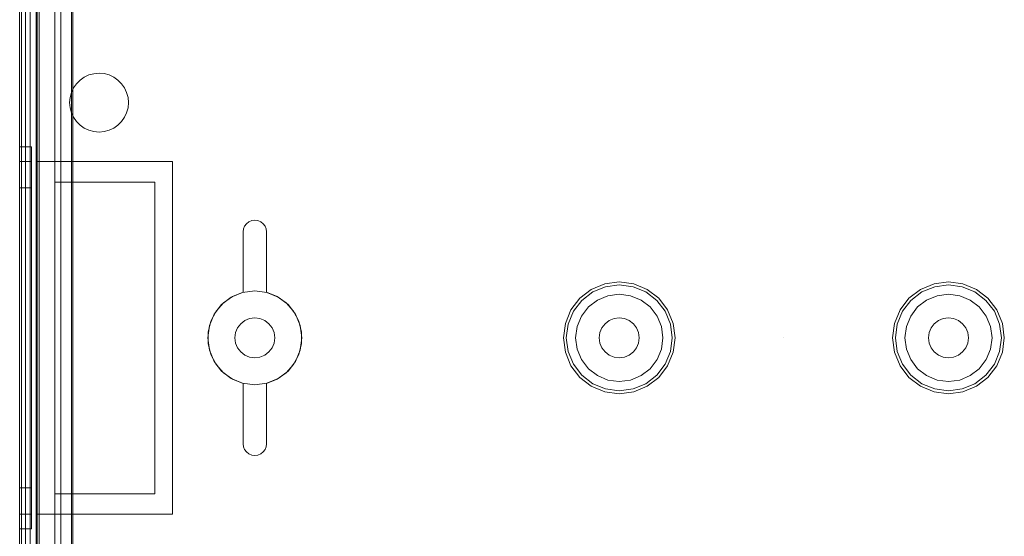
# Model space of a CAD drawing. Extents: x -420 to 300, y 62 to 1112.
# Tile 175 of 227: x -61.341 to -59.666, y 388.048 to 388.926. Entities that reach past the tile are written whole.
import ezdxf

# ---------------------------------------------------------------- set-up
doc = ezdxf.new("R2010")
doc.units = 0
doc.layers.get('0').update_dxf_attribs({"lineweight": 13})
doc.layers.add('ConnectionPoints', color=7, linetype='Continuous', lineweight=50)

# ---------------------------------------------------------------- blocks, each defined once
blk = doc.blocks.new('AutoCAD-Punkt-A06CPV59L0', base_point=(-60.0409, 388.3852))
at = {"color": 0, "lineweight": -2}
blk.add_line((-60.0409, 388.3852), (-60.0409, 388.3852), dxfattribs=at)
blk = doc.blocks.new('Blockreferenz-A06CPV5FL0', base_point=(-61.3409, 386.5852))
at = {"color": 251, "linetype": 'ByBlock', "lineweight": -2, "ltscale": 0.13, "true_color": 0x636363}
for p, q in [((-61.3409, 390.0352), (-61.3409, 386.7352)), ((-61.308, 390.0352), (-61.308, 386.7352)), ((-61.338, 390.0149), (-61.338, 386.7572)), ((-61.3229, 386.9112), (-61.3229, 389.8592)), ((-61.3229, 389.8592), (-61.3229, 386.9112)), ((-61.2709, 386.9112), (-61.2709, 389.8592)), ((-61.2709, 389.8592), (-61.2709, 386.9112)), ((-61.2529, 386.9052), (-61.2529, 389.8652)), ((-61.2503, 386.9077), (-61.2503, 389.8627))]:
    blk.add_line(p, q, dxfattribs=at)
blk = doc.blocks.new('AutoCAD-Punkt-A06CPV5LL0', base_point=(-60.0409, 388.3852))
at = {"color": 0, "lineweight": -2}
blk.add_line((-60.0409, 388.3852), (-60.0409, 388.3852), dxfattribs=at)
blk = doc.blocks.new('Blockreferenz-A06CPV5NL0', base_point=(-61.3409, 386.5852))
at = {"color": 9, "linetype": 'ByBlock', "lineweight": -2, "ltscale": 0.13, "true_color": 0xc1c9c4}
for p, q in [((-61.3409, 390.0352), (-61.3409, 386.7352)), ((-61.3409, 386.7352), (-61.3409, 390.0352)), ((-61.3129, 386.7352), (-61.3129, 390.0352)), ((-61.3109, 388.6852), (-61.3109, 390.0352)), ((-61.3409, 389.9252), (-61.3409, 388.3852)), ((-61.3409, 388.3852), (-61.3409, 389.9252)), ((-61.3309, 388.3852), (-61.3309, 389.9252)), ((-61.3309, 389.9252), (-61.3309, 388.3852)), ((-61.3409, 389.9152), (-61.3409, 388.3852)), ((-61.3409, 386.8552), (-61.3409, 389.9152)), ((-61.3309, 388.3852), (-61.3309, 389.9152)), ((-61.3309, 386.8552), (-61.3309, 389.9152)), ((-61.3129, 389.8592), (-61.3129, 386.9112)), ((-61.2809, 386.9112), (-61.2809, 389.8592)), ((-61.2809, 389.7052), (-61.2809, 388.6502)), ((-61.2529, 389.7052), (-61.2529, 388.8023)), ((-61.2529, 388.8023), (-61.2529, 389.7052)), ((-61.2146, 388.8344), (-61.2059, 388.8352)), ((-61.2059, 388.8352), (-61.2146, 388.8344)), ((-61.2059, 388.8352), (-61.1972, 388.8345)), ((-61.1972, 388.8345), (-61.2059, 388.8352)), ((-61.2442, 388.8173), (-61.238, 388.8235)), ((-61.238, 388.8235), (-61.2442, 388.8173)), ((-61.238, 388.8235), (-61.2309, 388.8285)), ((-61.2309, 388.8285), (-61.238, 388.8235)), ((-61.2309, 388.8285), (-61.223, 388.8322)), ((-61.223, 388.8322), (-61.2309, 388.8285)), ((-61.223, 388.8322), (-61.2146, 388.8344)), ((-61.2146, 388.8344), (-61.223, 388.8322)), ((-61.1972, 388.8345), (-61.1888, 388.8322)), ((-61.1888, 388.8322), (-61.1972, 388.8345)), ((-61.1888, 388.8322), (-61.1809, 388.8285)), ((-61.1809, 388.8285), (-61.1888, 388.8322)), ((-61.1809, 388.8285), (-61.1737, 388.8235)), ((-61.1737, 388.8235), (-61.1809, 388.8285)), ((-61.1737, 388.8235), (-61.1676, 388.8174)), ((-61.1676, 388.8174), (-61.1737, 388.8235)), ((-61.2529, 388.8023), (-61.2551, 388.7939)), ((-61.2551, 388.7939), (-61.2529, 388.8023)), ((-61.2529, 388.8023), (-61.2492, 388.8102)), ((-61.2492, 388.8102), (-61.2529, 388.8023)), ((-61.2529, 388.8023), (-61.2529, 388.8023)), ((-61.2492, 388.8102), (-61.2442, 388.8173)), ((-61.2442, 388.8173), (-61.2492, 388.8102)), ((-61.1676, 388.8174), (-61.1626, 388.8102)), ((-61.1626, 388.8102), (-61.1676, 388.8174)), ((-61.1626, 388.8102), (-61.1589, 388.8023)), ((-61.1589, 388.8023), (-61.1626, 388.8102)), ((-61.1589, 388.8023), (-61.1566, 388.7939)), ((-61.1566, 388.7939), (-61.1589, 388.8023)), ((-61.2551, 388.7939), (-61.2559, 388.7852)), ((-61.2559, 388.7852), (-61.2551, 388.7939)), ((-61.2559, 388.7852), (-61.2551, 388.7765)), ((-61.2551, 388.7765), (-61.2559, 388.7852)), ((-61.1566, 388.7939), (-61.1559, 388.7852)), ((-61.1559, 388.7852), (-61.1566, 388.7939)), ((-61.1559, 388.7852), (-61.1566, 388.7765)), ((-61.1566, 388.7765), (-61.1559, 388.7852)), ((-61.2551, 388.7765), (-61.2529, 388.7681)), ((-61.2529, 388.7681), (-61.2551, 388.7765)), ((-61.2492, 388.7602), (-61.2529, 388.7681)), ((-61.2529, 388.7681), (-61.2529, 388.6502)), ((-61.2529, 388.7681), (-61.2492, 388.7602)), ((-61.2529, 388.6502), (-61.2529, 388.7681)), ((-61.2529, 388.7681), (-61.2529, 388.7681)), ((-61.1589, 388.7681), (-61.1626, 388.7602)), ((-61.1626, 388.7602), (-61.1589, 388.7681)), ((-61.1566, 388.7765), (-61.1589, 388.7681)), ((-61.1589, 388.7681), (-61.1566, 388.7765)), ((-61.2442, 388.7531), (-61.2492, 388.7602)), ((-61.2492, 388.7602), (-61.2442, 388.7531)), ((-61.238, 388.7469), (-61.2442, 388.7531)), ((-61.2442, 388.7531), (-61.238, 388.7469)), ((-61.1676, 388.7531), (-61.1737, 388.7469)), ((-61.1737, 388.7469), (-61.1676, 388.7531)), ((-61.1626, 388.7602), (-61.1676, 388.7531)), ((-61.1676, 388.7531), (-61.1626, 388.7602)), ((-61.2309, 388.7419), (-61.238, 388.7469)), ((-61.238, 388.7469), (-61.2309, 388.7419)), ((-61.223, 388.7382), (-61.2309, 388.7419)), ((-61.2309, 388.7419), (-61.223, 388.7382)), ((-61.2146, 388.736), (-61.223, 388.7382)), ((-61.223, 388.7382), (-61.2146, 388.736)), ((-61.2059, 388.7352), (-61.2146, 388.736)), ((-61.2146, 388.736), (-61.2059, 388.7352)), ((-61.1972, 388.736), (-61.2059, 388.7352)), ((-61.2059, 388.7352), (-61.1972, 388.736)), ((-61.1888, 388.7382), (-61.1972, 388.736)), ((-61.1972, 388.736), (-61.1888, 388.7382)), ((-61.1809, 388.7419), (-61.1888, 388.7382)), ((-61.1888, 388.7382), (-61.1809, 388.7419)), ((-61.1737, 388.7469), (-61.1809, 388.7419)), ((-61.1809, 388.7419), (-61.1737, 388.7469)), ((-61.3409, 388.7102), (-61.3409, 388.6991)), ((-61.3209, 388.7102), (-61.3409, 388.7102)), ((-61.3409, 388.6991), (-61.3409, 388.7102)), ((-61.3209, 388.6991), (-61.3209, 388.7102)), ((-61.3209, 388.6991), (-61.3209, 388.7102)), ((-61.3409, 388.6991), (-61.3409, 388.6667)), ((-61.3409, 388.6667), (-61.3409, 388.6991)), ((-61.3409, 388.6848), (-61.3409, 388.6746)), ((-61.3209, 388.6848), (-61.3409, 388.6848)), ((-61.3409, 388.6746), (-61.3409, 388.6848)), ((-61.3209, 388.6667), (-61.3209, 388.6991)), ((-61.3209, 388.6667), (-61.3209, 388.6991)), ((-61.3209, 388.6746), (-61.3209, 388.6848)), ((-61.3209, 388.6746), (-61.3209, 388.6848)), ((-61.3109, 388.6852), (-61.1959, 388.6852)), ((-61.3109, 388.3852), (-61.3109, 388.6852)), ((-61.3109, 388.6852), (-61.3109, 388.6852)), ((-61.3109, 388.6852), (-61.1959, 388.6852)), ((-61.3109, 388.3852), (-61.3109, 388.6852)), ((-61.1959, 388.6852), (-61.0809, 388.6852)), ((-61.1959, 388.6852), (-61.0809, 388.6852)), ((-61.0809, 388.6852), (-61.0809, 388.3852)), ((-61.0809, 388.6852), (-61.0809, 388.6852)), ((-61.0809, 388.6852), (-61.0809, 388.3852)), ((-61.3409, 388.6746), (-61.3409, 388.6447)), ((-61.3409, 388.6447), (-61.3409, 388.6746)), ((-61.3209, 388.6447), (-61.3209, 388.6746)), ((-61.3209, 388.6447), (-61.3209, 388.6746)), ((-61.3409, 388.6667), (-61.3409, 388.615)), ((-61.3409, 388.615), (-61.3409, 388.6667)), ((-61.3209, 388.615), (-61.3209, 388.6667)), ((-61.3209, 388.615), (-61.3209, 388.6667)), ((-61.3409, 388.6447), (-61.3409, 388.5971)), ((-61.3409, 388.5971), (-61.3409, 388.6447)), ((-61.3409, 388.6402), (-61.3409, 388.6315)), ((-61.3209, 388.6402), (-61.3409, 388.6402)), ((-61.3409, 388.6315), (-61.3409, 388.6402)), ((-61.3209, 388.5971), (-61.3209, 388.6447)), ((-61.3209, 388.5971), (-61.3209, 388.6447)), ((-61.3209, 388.6315), (-61.3209, 388.6402)), ((-61.3209, 388.6315), (-61.3209, 388.6402)), ((-61.2809, 388.6502), (-61.2809, 388.1202)), ((-61.2529, 388.6502), (-61.2809, 388.6502)), ((-61.2809, 388.6502), (-61.2529, 388.6502)), ((-61.2809, 388.6502), (-61.2809, 388.6502)), ((-61.2529, 388.6502), (-61.1109, 388.6502)), ((-61.1959, 388.6502), (-61.2529, 388.6502)), ((-61.2529, 388.6502), (-61.2529, 388.6502)), ((-61.1109, 388.6502), (-61.1959, 388.6502)), ((-61.1109, 388.6502), (-61.1109, 388.1202)), ((-61.1109, 388.1202), (-61.1109, 388.6502)), ((-61.1109, 388.6502), (-61.1109, 388.6502)), ((-61.3409, 388.6315), (-61.3409, 388.606)), ((-61.3409, 388.606), (-61.3409, 388.6315)), ((-61.3209, 388.606), (-61.3209, 388.6315)), ((-61.3209, 388.606), (-61.3209, 388.6315)), ((-61.3409, 388.615), (-61.3409, 388.5477)), ((-61.3409, 388.5477), (-61.3409, 388.615)), ((-61.3409, 388.606), (-61.3409, 388.5655)), ((-61.3409, 388.5655), (-61.3409, 388.606)), ((-61.3209, 388.5477), (-61.3209, 388.615)), ((-61.3209, 388.5477), (-61.3209, 388.615)), ((-61.3209, 388.5655), (-61.3209, 388.606)), ((-61.3209, 388.5655), (-61.3209, 388.606)), ((-61.3409, 388.5971), (-61.3409, 388.535)), ((-61.3409, 388.535), (-61.3409, 388.5971)), ((-61.3209, 388.535), (-61.3209, 388.5971)), ((-61.3209, 388.535), (-61.3209, 388.5971)), ((-60.9509, 388.5825), (-60.946, 388.5845)), ((-60.946, 388.5845), (-60.9509, 388.5825)), ((-60.946, 388.5845), (-60.9409, 388.5852)), ((-60.9409, 388.5852), (-60.946, 388.5845)), ((-60.9409, 388.5852), (-60.9357, 388.5845)), ((-60.9357, 388.5845), (-60.9409, 388.5852)), ((-60.9357, 388.5845), (-60.9309, 388.5825)), ((-60.9309, 388.5825), (-60.9357, 388.5845)), ((-60.9609, 388.5652), (-60.9602, 388.5704)), ((-60.9602, 388.5704), (-60.9609, 388.5652)), ((-60.9602, 388.5704), (-60.9582, 388.5752)), ((-60.9582, 388.5752), (-60.9602, 388.5704)), ((-60.9582, 388.5752), (-60.955, 388.5793)), ((-60.955, 388.5793), (-60.9582, 388.5752)), ((-60.955, 388.5793), (-60.9509, 388.5825)), ((-60.9509, 388.5825), (-60.955, 388.5793)), ((-60.9309, 388.5825), (-60.9267, 388.5793)), ((-60.9267, 388.5793), (-60.9309, 388.5825)), ((-60.9267, 388.5793), (-60.9235, 388.5752)), ((-60.9235, 388.5752), (-60.9267, 388.5793)), ((-60.9235, 388.5752), (-60.9215, 388.5704)), ((-60.9215, 388.5704), (-60.9235, 388.5752)), ((-60.9215, 388.5704), (-60.9209, 388.5652)), ((-60.9209, 388.5652), (-60.9215, 388.5704)), ((-61.3409, 388.5655), (-61.3409, 388.5127)), ((-61.3409, 388.5127), (-61.3409, 388.5655)), ((-61.3209, 388.5127), (-61.3209, 388.5655)), ((-61.3209, 388.5127), (-61.3209, 388.5655)), ((-60.9609, 388.4627), (-60.9609, 388.5652)), ((-60.9609, 388.5652), (-60.9609, 388.4627)), ((-60.9609, 388.5652), (-60.9609, 388.5652)), ((-60.9209, 388.5652), (-60.9209, 388.4627)), ((-60.9209, 388.4627), (-60.9209, 388.5652)), ((-60.9209, 388.5652), (-60.9209, 388.5652)), ((-61.3409, 388.5477), (-61.3409, 388.4693)), ((-61.3409, 388.4693), (-61.3409, 388.5477)), ((-61.3409, 388.535), (-61.3409, 388.4627)), ((-61.3409, 388.4627), (-61.3409, 388.535)), ((-61.3209, 388.4693), (-61.3209, 388.5477)), ((-61.3209, 388.4693), (-61.3209, 388.5477)), ((-61.3209, 388.4627), (-61.3209, 388.535)), ((-61.3209, 388.4627), (-61.3209, 388.535)), ((-61.3409, 388.5127), (-61.3409, 388.4512)), ((-61.3409, 388.4512), (-61.3409, 388.5127)), ((-61.3209, 388.4512), (-61.3209, 388.5127)), ((-61.3209, 388.4512), (-61.3209, 388.5127)), ((-61.3409, 388.4693), (-61.3409, 388.3852)), ((-61.3409, 388.3852), (-61.3409, 388.4693)), ((-61.3209, 388.3852), (-61.3209, 388.4693)), ((-61.3209, 388.3852), (-61.3209, 388.4693)), ((-60.3684, 388.4675), (-60.388, 388.4524)), ((-60.3454, 388.477), (-60.3684, 388.4675)), ((-60.3659, 388.4632), (-60.3442, 388.4722)), ((-60.3209, 388.4802), (-60.3454, 388.477)), ((-60.3442, 388.4722), (-60.3209, 388.4753)), ((-60.2963, 388.477), (-60.3209, 388.4802)), ((-60.3209, 388.4753), (-60.2975, 388.4722)), ((-60.2975, 388.4722), (-60.2758, 388.4632)), ((-60.2734, 388.4675), (-60.2963, 388.477)), ((-60.2537, 388.4524), (-60.2734, 388.4675)), ((-59.8084, 388.4675), (-59.828, 388.4524)), ((-59.7854, 388.477), (-59.8084, 388.4675)), ((-59.8059, 388.4632), (-59.7842, 388.4722)), ((-59.7609, 388.4802), (-59.7854, 388.477)), ((-59.7842, 388.4722), (-59.7609, 388.4753)), ((-59.7363, 388.477), (-59.7609, 388.4802)), ((-59.7609, 388.4753), (-59.7375, 388.4722)), ((-59.7375, 388.4722), (-59.7158, 388.4632)), ((-59.7134, 388.4675), (-59.7363, 388.477)), ((-59.6937, 388.4524), (-59.7134, 388.4675)), ((-61.3409, 388.4627), (-61.3409, 388.3852)), ((-61.3409, 388.3852), (-61.3409, 388.4627)), ((-61.3409, 388.4512), (-61.3409, 388.3852)), ((-61.3409, 388.3852), (-61.3409, 388.4512)), ((-61.3209, 388.3852), (-61.3209, 388.4627)), ((-61.3209, 388.3852), (-61.3209, 388.4627)), ((-61.3209, 388.3852), (-61.3209, 388.4512)), ((-61.3209, 388.3852), (-61.3209, 388.4512)), ((-60.9809, 388.4545), (-60.9974, 388.4418)), ((-60.9809, 388.4545), (-60.9974, 388.4418)), ((-60.9943, 388.4447), (-60.9787, 388.4557)), ((-60.9787, 388.4557), (-60.9943, 388.4447)), ((-60.9616, 388.4625), (-60.9809, 388.4545)), ((-60.9616, 388.4625), (-60.9809, 388.4545)), ((-60.9787, 388.4557), (-60.9609, 388.4627)), ((-60.9609, 388.4627), (-60.9787, 388.4557)), ((-60.9409, 388.4652), (-60.9616, 388.4625)), ((-60.9409, 388.4652), (-60.9616, 388.4625)), ((-60.9609, 388.4627), (-60.9609, 388.4627)), ((-60.9202, 388.4625), (-60.9409, 388.4652)), ((-60.9202, 388.4625), (-60.9409, 388.4652)), ((-60.9209, 388.4627), (-60.903, 388.4557)), ((-60.903, 388.4557), (-60.9209, 388.4627)), ((-60.9209, 388.4627), (-60.9209, 388.4627)), ((-60.9009, 388.4545), (-60.9202, 388.4625)), ((-60.9009, 388.4545), (-60.9202, 388.4625)), ((-60.903, 388.4557), (-60.8874, 388.4447)), ((-60.8874, 388.4447), (-60.903, 388.4557)), ((-60.8843, 388.4418), (-60.9009, 388.4545)), ((-60.8843, 388.4418), (-60.9009, 388.4545)), ((-60.388, 388.4524), (-60.4031, 388.4327)), ((-60.3846, 388.4489), (-60.3659, 388.4632)), ((-60.358, 388.4495), (-60.3733, 388.4377)), ((-60.358, 388.4495), (-60.3733, 388.4377)), ((-60.3401, 388.4569), (-60.358, 388.4495)), ((-60.3401, 388.4569), (-60.358, 388.4495)), ((-60.3209, 388.4594), (-60.3401, 388.4569)), ((-60.3209, 388.4594), (-60.3401, 388.4569)), ((-60.3017, 388.4569), (-60.3209, 388.4594)), ((-60.3017, 388.4569), (-60.3209, 388.4594)), ((-60.2838, 388.4495), (-60.3017, 388.4569)), ((-60.2838, 388.4495), (-60.3017, 388.4569)), ((-60.2684, 388.4377), (-60.2838, 388.4495)), ((-60.2684, 388.4377), (-60.2838, 388.4495)), ((-60.2758, 388.4632), (-60.2571, 388.4489)), ((-60.2386, 388.4327), (-60.2537, 388.4524)), ((-59.828, 388.4524), (-59.8431, 388.4327)), ((-59.8246, 388.4489), (-59.8059, 388.4632)), ((-59.798, 388.4495), (-59.8133, 388.4377)), ((-59.798, 388.4495), (-59.8133, 388.4377)), ((-59.7801, 388.4569), (-59.798, 388.4495)), ((-59.7801, 388.4569), (-59.798, 388.4495)), ((-59.7609, 388.4594), (-59.7801, 388.4569)), ((-59.7609, 388.4594), (-59.7801, 388.4569)), ((-59.7417, 388.4569), (-59.7609, 388.4594)), ((-59.7417, 388.4569), (-59.7609, 388.4594)), ((-59.7238, 388.4495), (-59.7417, 388.4569)), ((-59.7238, 388.4495), (-59.7417, 388.4569)), ((-59.7084, 388.4377), (-59.7238, 388.4495)), ((-59.7084, 388.4377), (-59.7238, 388.4495)), ((-59.7158, 388.4632), (-59.6971, 388.4489)), ((-59.6786, 388.4327), (-59.6937, 388.4524)), ((-60.9974, 388.4418), (-61.0101, 388.4252)), ((-60.9974, 388.4418), (-61.0101, 388.4252)), ((-61.0069, 388.4303), (-60.9943, 388.4447)), ((-60.9943, 388.4447), (-61.0069, 388.4303)), ((-60.8874, 388.4447), (-60.8748, 388.4303)), ((-60.8748, 388.4303), (-60.8874, 388.4447)), ((-60.8716, 388.4252), (-60.8843, 388.4418)), ((-60.8716, 388.4252), (-60.8843, 388.4418)), ((-60.4031, 388.4327), (-60.4126, 388.4098)), ((-60.3989, 388.4303), (-60.3846, 388.4489)), ((-60.3733, 388.4377), (-60.3851, 388.4223)), ((-60.3733, 388.4377), (-60.3851, 388.4223)), ((-60.2566, 388.4223), (-60.2684, 388.4377)), ((-60.2566, 388.4223), (-60.2684, 388.4377)), ((-60.2571, 388.4489), (-60.2428, 388.4303)), ((-60.2291, 388.4098), (-60.2386, 388.4327)), ((-59.8431, 388.4327), (-59.8526, 388.4098)), ((-59.8389, 388.4303), (-59.8246, 388.4489)), ((-59.8133, 388.4377), (-59.8251, 388.4223)), ((-59.8133, 388.4377), (-59.8251, 388.4223)), ((-59.6966, 388.4223), (-59.7084, 388.4377)), ((-59.6966, 388.4223), (-59.7084, 388.4377)), ((-59.6971, 388.4489), (-59.6828, 388.4303)), ((-59.6691, 388.4098), (-59.6786, 388.4327)), ((-61.0101, 388.4252), (-61.0181, 388.4059)), ((-61.0101, 388.4252), (-61.0181, 388.4059)), ((-61.0157, 388.4134), (-61.0069, 388.4303)), ((-61.0069, 388.4303), (-61.0157, 388.4134)), ((-60.9497, 388.418), (-60.9579, 388.4147)), ((-60.9579, 388.4147), (-60.9497, 388.418)), ((-60.9409, 388.4192), (-60.9497, 388.418)), ((-60.9497, 388.418), (-60.9409, 388.4192)), ((-60.9321, 388.418), (-60.9409, 388.4192)), ((-60.9409, 388.4192), (-60.9321, 388.418)), ((-60.9239, 388.4147), (-60.9321, 388.418)), ((-60.9321, 388.418), (-60.9239, 388.4147)), ((-60.8748, 388.4303), (-60.866, 388.4134)), ((-60.866, 388.4134), (-60.8748, 388.4303)), ((-60.8636, 388.4059), (-60.8716, 388.4252)), ((-60.8636, 388.4059), (-60.8716, 388.4252)), ((-60.4079, 388.4085), (-60.3989, 388.4303)), ((-60.3851, 388.4223), (-60.3925, 388.4044)), ((-60.3851, 388.4223), (-60.3925, 388.4044)), ((-60.3297, 388.418), (-60.3379, 388.4147)), ((-60.3379, 388.4147), (-60.3297, 388.418)), ((-60.3209, 388.4192), (-60.3297, 388.418)), ((-60.3297, 388.418), (-60.3209, 388.4192)), ((-60.3121, 388.418), (-60.3209, 388.4192)), ((-60.3209, 388.4192), (-60.3121, 388.418)), ((-60.3039, 388.4147), (-60.3121, 388.418)), ((-60.3121, 388.418), (-60.3039, 388.4147)), ((-60.2492, 388.4044), (-60.2566, 388.4223)), ((-60.2492, 388.4044), (-60.2566, 388.4223)), ((-60.2428, 388.4303), (-60.2338, 388.4085)), ((-59.8479, 388.4085), (-59.8389, 388.4303)), ((-59.8251, 388.4223), (-59.8325, 388.4044)), ((-59.8251, 388.4223), (-59.8325, 388.4044)), ((-59.7697, 388.418), (-59.7779, 388.4147)), ((-59.7779, 388.4147), (-59.7697, 388.418)), ((-59.7609, 388.4192), (-59.7697, 388.418)), ((-59.7697, 388.418), (-59.7609, 388.4192)), ((-59.7521, 388.418), (-59.7609, 388.4192)), ((-59.7609, 388.4192), (-59.7521, 388.418)), ((-59.7439, 388.4147), (-59.7521, 388.418)), ((-59.7521, 388.418), (-59.7439, 388.4147)), ((-59.6892, 388.4044), (-59.6966, 388.4223)), ((-59.6892, 388.4044), (-59.6966, 388.4223)), ((-59.6828, 388.4303), (-59.6738, 388.4085)), ((-61.0181, 388.4059), (-61.0209, 388.3852)), ((-61.0181, 388.4059), (-61.0209, 388.3852)), ((-61.0203, 388.3948), (-61.0157, 388.4134)), ((-61.0157, 388.4134), (-61.0203, 388.3948)), ((-60.9703, 388.4022), (-60.9737, 388.394)), ((-60.9737, 388.394), (-60.9703, 388.4022)), ((-60.9649, 388.4092), (-60.9703, 388.4022)), ((-60.9703, 388.4022), (-60.9649, 388.4092)), ((-60.9579, 388.4147), (-60.9649, 388.4092)), ((-60.9649, 388.4092), (-60.9579, 388.4147)), ((-60.9168, 388.4092), (-60.9239, 388.4147)), ((-60.9239, 388.4147), (-60.9168, 388.4092)), ((-60.9114, 388.4022), (-60.9168, 388.4092)), ((-60.9168, 388.4092), (-60.9114, 388.4022)), ((-60.908, 388.394), (-60.9114, 388.4022)), ((-60.9114, 388.4022), (-60.908, 388.394)), ((-60.866, 388.4134), (-60.8614, 388.3948)), ((-60.8614, 388.3948), (-60.866, 388.4134)), ((-60.8609, 388.3852), (-60.8636, 388.4059)), ((-60.8609, 388.3852), (-60.8636, 388.4059)), ((-60.4126, 388.4098), (-60.4159, 388.3852)), ((-60.411, 388.3852), (-60.4079, 388.4085)), ((-60.3925, 388.4044), (-60.3951, 388.3852)), ((-60.3925, 388.4044), (-60.3951, 388.3852)), ((-60.3503, 388.4022), (-60.3537, 388.394)), ((-60.3537, 388.394), (-60.3503, 388.4022)), ((-60.3449, 388.4092), (-60.3503, 388.4022)), ((-60.3503, 388.4022), (-60.3449, 388.4092)), ((-60.3379, 388.4147), (-60.3449, 388.4092)), ((-60.3449, 388.4092), (-60.3379, 388.4147)), ((-60.2968, 388.4092), (-60.3039, 388.4147)), ((-60.3039, 388.4147), (-60.2968, 388.4092)), ((-60.2914, 388.4022), (-60.2968, 388.4092)), ((-60.2968, 388.4092), (-60.2914, 388.4022)), ((-60.288, 388.394), (-60.2914, 388.4022)), ((-60.2914, 388.4022), (-60.288, 388.394)), ((-60.2467, 388.3852), (-60.2492, 388.4044)), ((-60.2467, 388.3852), (-60.2492, 388.4044)), ((-60.2338, 388.4085), (-60.2307, 388.3852)), ((-60.2259, 388.3852), (-60.2291, 388.4098)), ((-59.8526, 388.4098), (-59.8559, 388.3852)), ((-59.851, 388.3852), (-59.8479, 388.4085)), ((-59.8325, 388.4044), (-59.8351, 388.3852)), ((-59.8325, 388.4044), (-59.8351, 388.3852)), ((-59.7903, 388.4022), (-59.7937, 388.394)), ((-59.7937, 388.394), (-59.7903, 388.4022)), ((-59.7849, 388.4092), (-59.7903, 388.4022)), ((-59.7903, 388.4022), (-59.7849, 388.4092)), ((-59.7779, 388.4147), (-59.7849, 388.4092)), ((-59.7849, 388.4092), (-59.7779, 388.4147)), ((-59.7368, 388.4092), (-59.7439, 388.4147)), ((-59.7439, 388.4147), (-59.7368, 388.4092)), ((-59.7314, 388.4022), (-59.7368, 388.4092)), ((-59.7368, 388.4092), (-59.7314, 388.4022)), ((-59.728, 388.394), (-59.7314, 388.4022)), ((-59.7314, 388.4022), (-59.728, 388.394)), ((-59.6867, 388.3852), (-59.6892, 388.4044)), ((-59.6867, 388.3852), (-59.6892, 388.4044)), ((-59.6738, 388.4085), (-59.6707, 388.3852)), ((-59.6659, 388.3852), (-59.6691, 388.4098)), ((-61.3409, 388.3852), (-61.3409, 386.8552)), ((-61.3409, 388.3852), (-61.3409, 386.8452)), ((-61.3409, 388.3852), (-61.3409, 388.3192)), ((-61.3409, 388.3852), (-61.3409, 388.3077)), ((-61.3409, 388.3852), (-61.3409, 388.3011)), ((-61.3409, 386.8452), (-61.3409, 388.3852)), ((-61.3409, 388.3192), (-61.3409, 388.3852)), ((-61.3409, 388.3077), (-61.3409, 388.3852)), ((-61.3409, 388.3011), (-61.3409, 388.3852)), ((-61.3309, 386.8552), (-61.3309, 388.3852)), ((-61.3309, 386.8452), (-61.3309, 388.3852)), ((-61.3309, 388.3852), (-61.3309, 386.8452)), ((-61.3209, 388.3192), (-61.3209, 388.3852)), ((-61.3209, 388.3077), (-61.3209, 388.3852)), ((-61.3209, 388.3011), (-61.3209, 388.3852)), ((-61.3209, 388.3192), (-61.3209, 388.3852)), ((-61.3209, 388.3077), (-61.3209, 388.3852)), ((-61.3209, 388.3011), (-61.3209, 388.3852)), ((-61.3109, 388.0852), (-61.3109, 388.3852)), ((-61.3109, 388.0852), (-61.3109, 388.3852)), ((-61.0809, 388.3852), (-61.0809, 388.0852)), ((-61.0809, 388.3852), (-61.0809, 388.0852)), ((-61.0209, 388.3852), (-61.0181, 388.3645)), ((-61.0209, 388.3852), (-61.0181, 388.3645)), ((-61.0203, 388.3756), (-61.0203, 388.3948)), ((-61.0203, 388.3948), (-61.0203, 388.3756)), ((-60.9737, 388.394), (-60.9749, 388.3852)), ((-60.9749, 388.3852), (-60.9737, 388.394)), ((-60.9749, 388.3852), (-60.9737, 388.3764)), ((-60.9737, 388.3764), (-60.9749, 388.3852)), ((-60.9069, 388.3852), (-60.908, 388.394)), ((-60.908, 388.394), (-60.9069, 388.3852)), ((-60.908, 388.3764), (-60.9069, 388.3852)), ((-60.9069, 388.3852), (-60.908, 388.3764)), ((-60.8636, 388.3645), (-60.8609, 388.3852)), ((-60.8636, 388.3645), (-60.8609, 388.3852)), ((-60.8614, 388.3948), (-60.8614, 388.3756)), ((-60.8614, 388.3756), (-60.8614, 388.3948)), ((-60.4159, 388.3852), (-60.4126, 388.3606)), ((-60.4079, 388.3619), (-60.411, 388.3852)), ((-60.3951, 388.3852), (-60.3925, 388.366)), ((-60.3951, 388.3852), (-60.3925, 388.366)), ((-60.3537, 388.394), (-60.3549, 388.3852)), ((-60.3549, 388.3852), (-60.3537, 388.394)), ((-60.3549, 388.3852), (-60.3537, 388.3764)), ((-60.3537, 388.3764), (-60.3549, 388.3852)), ((-60.2869, 388.3852), (-60.288, 388.394)), ((-60.288, 388.394), (-60.2869, 388.3852)), ((-60.288, 388.3764), (-60.2869, 388.3852)), ((-60.2869, 388.3852), (-60.288, 388.3764)), ((-60.2492, 388.366), (-60.2467, 388.3852)), ((-60.2492, 388.366), (-60.2467, 388.3852)), ((-60.2307, 388.3852), (-60.2338, 388.3619)), ((-60.2291, 388.3606), (-60.2259, 388.3852)), ((-59.8559, 388.3852), (-59.8526, 388.3606)), ((-59.8479, 388.3619), (-59.851, 388.3852)), ((-59.8351, 388.3852), (-59.8325, 388.366)), ((-59.8351, 388.3852), (-59.8325, 388.366)), ((-59.7937, 388.394), (-59.7949, 388.3852)), ((-59.7949, 388.3852), (-59.7937, 388.394)), ((-59.7949, 388.3852), (-59.7937, 388.3764)), ((-59.7937, 388.3764), (-59.7949, 388.3852)), ((-59.7269, 388.3852), (-59.728, 388.394)), ((-59.728, 388.394), (-59.7269, 388.3852)), ((-59.728, 388.3764), (-59.7269, 388.3852)), ((-59.7269, 388.3852), (-59.728, 388.3764)), ((-59.6892, 388.366), (-59.6867, 388.3852)), ((-59.6892, 388.366), (-59.6867, 388.3852)), ((-59.6707, 388.3852), (-59.6738, 388.3619)), ((-59.6691, 388.3606), (-59.6659, 388.3852)), ((-61.0157, 388.3571), (-61.0203, 388.3756)), ((-61.0203, 388.3756), (-61.0157, 388.3571)), ((-60.9737, 388.3764), (-60.9703, 388.3682)), ((-60.9703, 388.3682), (-60.9737, 388.3764)), ((-60.9703, 388.3682), (-60.9649, 388.3612)), ((-60.9649, 388.3612), (-60.9703, 388.3682)), ((-60.9168, 388.3612), (-60.9114, 388.3682)), ((-60.9114, 388.3682), (-60.9168, 388.3612)), ((-60.9114, 388.3682), (-60.908, 388.3764)), ((-60.908, 388.3764), (-60.9114, 388.3682)), ((-60.8614, 388.3756), (-60.866, 388.3571)), ((-60.866, 388.3571), (-60.8614, 388.3756)), ((-60.3925, 388.366), (-60.3851, 388.3481)), ((-60.3925, 388.366), (-60.3851, 388.3481)), ((-60.3537, 388.3764), (-60.3503, 388.3682)), ((-60.3503, 388.3682), (-60.3537, 388.3764)), ((-60.3503, 388.3682), (-60.3449, 388.3612)), ((-60.3449, 388.3612), (-60.3503, 388.3682)), ((-60.2968, 388.3612), (-60.2914, 388.3682)), ((-60.2914, 388.3682), (-60.2968, 388.3612)), ((-60.2914, 388.3682), (-60.288, 388.3764)), ((-60.288, 388.3764), (-60.2914, 388.3682)), ((-60.2566, 388.3481), (-60.2492, 388.366)), ((-60.2566, 388.3481), (-60.2492, 388.366)), ((-59.8325, 388.366), (-59.8251, 388.3481)), ((-59.8325, 388.366), (-59.8251, 388.3481)), ((-59.7937, 388.3764), (-59.7903, 388.3682)), ((-59.7903, 388.3682), (-59.7937, 388.3764)), ((-59.7903, 388.3682), (-59.7849, 388.3612)), ((-59.7849, 388.3612), (-59.7903, 388.3682)), ((-59.7368, 388.3612), (-59.7314, 388.3682)), ((-59.7314, 388.3682), (-59.7368, 388.3612)), ((-59.7314, 388.3682), (-59.728, 388.3764)), ((-59.728, 388.3764), (-59.7314, 388.3682)), ((-59.6966, 388.3481), (-59.6892, 388.366)), ((-59.6966, 388.3481), (-59.6892, 388.366)), ((-61.0181, 388.3645), (-61.0101, 388.3452)), ((-61.0181, 388.3645), (-61.0101, 388.3452)), ((-61.0069, 388.3401), (-61.0157, 388.3571)), ((-61.0157, 388.3571), (-61.0069, 388.3401)), ((-60.9649, 388.3612), (-60.9579, 388.3558)), ((-60.9579, 388.3558), (-60.9649, 388.3612)), ((-60.9579, 388.3558), (-60.9497, 388.3524)), ((-60.9497, 388.3524), (-60.9579, 388.3558)), ((-60.9497, 388.3524), (-60.9409, 388.3512)), ((-60.9409, 388.3512), (-60.9497, 388.3524)), ((-60.9409, 388.3512), (-60.9321, 388.3524)), ((-60.9321, 388.3524), (-60.9409, 388.3512)), ((-60.9321, 388.3524), (-60.9239, 388.3558)), ((-60.9239, 388.3558), (-60.9321, 388.3524)), ((-60.9239, 388.3558), (-60.9168, 388.3612)), ((-60.9168, 388.3612), (-60.9239, 388.3558)), ((-60.866, 388.3571), (-60.8748, 388.3401)), ((-60.8748, 388.3401), (-60.866, 388.3571)), ((-60.8716, 388.3452), (-60.8636, 388.3645)), ((-60.8716, 388.3452), (-60.8636, 388.3645)), ((-60.4126, 388.3606), (-60.4031, 388.3377)), ((-60.3989, 388.3402), (-60.4079, 388.3619)), ((-60.3449, 388.3612), (-60.3379, 388.3558)), ((-60.3379, 388.3558), (-60.3449, 388.3612)), ((-60.3379, 388.3558), (-60.3297, 388.3524)), ((-60.3297, 388.3524), (-60.3379, 388.3558)), ((-60.3297, 388.3524), (-60.3209, 388.3512)), ((-60.3209, 388.3512), (-60.3297, 388.3524)), ((-60.3209, 388.3512), (-60.3121, 388.3524)), ((-60.3121, 388.3524), (-60.3209, 388.3512)), ((-60.3121, 388.3524), (-60.3039, 388.3558)), ((-60.3039, 388.3558), (-60.3121, 388.3524)), ((-60.3039, 388.3558), (-60.2968, 388.3612)), ((-60.2968, 388.3612), (-60.3039, 388.3558)), ((-60.2338, 388.3619), (-60.2428, 388.3402)), ((-60.2386, 388.3377), (-60.2291, 388.3606)), ((-59.8526, 388.3606), (-59.8431, 388.3377)), ((-59.8389, 388.3402), (-59.8479, 388.3619)), ((-59.7849, 388.3612), (-59.7779, 388.3558)), ((-59.7779, 388.3558), (-59.7849, 388.3612)), ((-59.7779, 388.3558), (-59.7697, 388.3524)), ((-59.7697, 388.3524), (-59.7779, 388.3558)), ((-59.7697, 388.3524), (-59.7609, 388.3512)), ((-59.7609, 388.3512), (-59.7697, 388.3524)), ((-59.7609, 388.3512), (-59.7521, 388.3524)), ((-59.7521, 388.3524), (-59.7609, 388.3512)), ((-59.7521, 388.3524), (-59.7439, 388.3558)), ((-59.7439, 388.3558), (-59.7521, 388.3524)), ((-59.7439, 388.3558), (-59.7368, 388.3612)), ((-59.7368, 388.3612), (-59.7439, 388.3558)), ((-59.6738, 388.3619), (-59.6828, 388.3402)), ((-59.6786, 388.3377), (-59.6691, 388.3606)), ((-61.0101, 388.3452), (-60.9974, 388.3286)), ((-61.0101, 388.3452), (-60.9974, 388.3286)), ((-60.9943, 388.3257), (-61.0069, 388.3401)), ((-61.0069, 388.3401), (-60.9943, 388.3257)), ((-60.8748, 388.3401), (-60.8874, 388.3257)), ((-60.8874, 388.3257), (-60.8748, 388.3401)), ((-60.8843, 388.3286), (-60.8716, 388.3452)), ((-60.8843, 388.3286), (-60.8716, 388.3452)), ((-60.4031, 388.3377), (-60.388, 388.318)), ((-60.3846, 388.3215), (-60.3989, 388.3402)), ((-60.3851, 388.3481), (-60.3733, 388.3327)), ((-60.3851, 388.3481), (-60.3733, 388.3327)), ((-60.3733, 388.3327), (-60.358, 388.3209)), ((-60.3733, 388.3327), (-60.358, 388.3209)), ((-60.2838, 388.3209), (-60.2684, 388.3327)), ((-60.2838, 388.3209), (-60.2684, 388.3327)), ((-60.2684, 388.3327), (-60.2566, 388.3481)), ((-60.2684, 388.3327), (-60.2566, 388.3481)), ((-60.2428, 388.3402), (-60.2571, 388.3215)), ((-60.2537, 388.318), (-60.2386, 388.3377)), ((-59.8431, 388.3377), (-59.828, 388.318)), ((-59.8246, 388.3215), (-59.8389, 388.3402)), ((-59.8251, 388.3481), (-59.8133, 388.3327)), ((-59.8251, 388.3481), (-59.8133, 388.3327)), ((-59.8133, 388.3327), (-59.798, 388.3209)), ((-59.8133, 388.3327), (-59.798, 388.3209)), ((-59.7238, 388.3209), (-59.7084, 388.3327)), ((-59.7238, 388.3209), (-59.7084, 388.3327)), ((-59.7084, 388.3327), (-59.6966, 388.3481)), ((-59.7084, 388.3327), (-59.6966, 388.3481)), ((-59.6828, 388.3402), (-59.6971, 388.3215)), ((-59.6937, 388.318), (-59.6786, 388.3377)), ((-61.3409, 388.3192), (-61.3409, 388.2577)), ((-61.3409, 388.2577), (-61.3409, 388.3192)), ((-61.3209, 388.2577), (-61.3209, 388.3192)), ((-61.3209, 388.2577), (-61.3209, 388.3192)), ((-60.9974, 388.3286), (-60.9809, 388.3159)), ((-60.9974, 388.3286), (-60.9809, 388.3159)), ((-60.9787, 388.3147), (-60.9943, 388.3257)), ((-60.9943, 388.3257), (-60.9787, 388.3147)), ((-60.9809, 388.3159), (-60.9616, 388.3079)), ((-60.9809, 388.3159), (-60.9616, 388.3079)), ((-60.9202, 388.3079), (-60.9009, 388.3159)), ((-60.9202, 388.3079), (-60.9009, 388.3159)), ((-60.8874, 388.3257), (-60.903, 388.3147)), ((-60.903, 388.3147), (-60.8874, 388.3257)), ((-60.9009, 388.3159), (-60.8843, 388.3286)), ((-60.9009, 388.3159), (-60.8843, 388.3286)), ((-60.388, 388.318), (-60.3684, 388.3029)), ((-60.3659, 388.3072), (-60.3846, 388.3215)), ((-60.358, 388.3209), (-60.3401, 388.3135)), ((-60.358, 388.3209), (-60.3401, 388.3135)), ((-60.3017, 388.3135), (-60.2838, 388.3209)), ((-60.3017, 388.3135), (-60.2838, 388.3209)), ((-60.2571, 388.3215), (-60.2758, 388.3072)), ((-60.2734, 388.3029), (-60.2537, 388.318)), ((-59.828, 388.318), (-59.8084, 388.3029)), ((-59.8059, 388.3072), (-59.8246, 388.3215)), ((-59.798, 388.3209), (-59.7801, 388.3135)), ((-59.798, 388.3209), (-59.7801, 388.3135)), ((-59.7417, 388.3135), (-59.7238, 388.3209)), ((-59.7417, 388.3135), (-59.7238, 388.3209)), ((-59.6971, 388.3215), (-59.7158, 388.3072)), ((-59.7134, 388.3029), (-59.6937, 388.318)), ((-61.3409, 388.3077), (-61.3409, 388.2354)), ((-61.3409, 388.2354), (-61.3409, 388.3077)), ((-61.3409, 388.3011), (-61.3409, 388.2227)), ((-61.3409, 388.2227), (-61.3409, 388.3011)), ((-61.3209, 388.2354), (-61.3209, 388.3077)), ((-61.3209, 388.2354), (-61.3209, 388.3077)), ((-61.3209, 388.2227), (-61.3209, 388.3011)), ((-61.3209, 388.2227), (-61.3209, 388.3011)), ((-60.9609, 388.3077), (-60.9787, 388.3147)), ((-60.9787, 388.3147), (-60.9609, 388.3077)), ((-60.9616, 388.3079), (-60.9409, 388.3052)), ((-60.9616, 388.3079), (-60.9409, 388.3052)), ((-60.9609, 388.2052), (-60.9609, 388.3077)), ((-60.9609, 388.3077), (-60.9609, 388.2052)), ((-60.9609, 388.3077), (-60.9609, 388.3077)), ((-60.9409, 388.3052), (-60.9202, 388.3079)), ((-60.9409, 388.3052), (-60.9202, 388.3079)), ((-60.903, 388.3147), (-60.9209, 388.3077)), ((-60.9209, 388.3077), (-60.903, 388.3147)), ((-60.9209, 388.3077), (-60.9209, 388.2052)), ((-60.9209, 388.2052), (-60.9209, 388.3077)), ((-60.9209, 388.3077), (-60.9209, 388.3077)), ((-60.3684, 388.3029), (-60.3454, 388.2934)), ((-60.3442, 388.2982), (-60.3659, 388.3072)), ((-60.3401, 388.3135), (-60.3209, 388.311)), ((-60.3401, 388.3135), (-60.3209, 388.311)), ((-60.3209, 388.311), (-60.3017, 388.3135)), ((-60.3209, 388.311), (-60.3017, 388.3135)), ((-60.2758, 388.3072), (-60.2975, 388.2982)), ((-60.2963, 388.2934), (-60.2734, 388.3029)), ((-59.8084, 388.3029), (-59.7854, 388.2934)), ((-59.7842, 388.2982), (-59.8059, 388.3072)), ((-59.7801, 388.3135), (-59.7609, 388.311)), ((-59.7801, 388.3135), (-59.7609, 388.311)), ((-59.7609, 388.311), (-59.7417, 388.3135)), ((-59.7609, 388.311), (-59.7417, 388.3135)), ((-59.7158, 388.3072), (-59.7375, 388.2982)), ((-59.7363, 388.2934), (-59.7134, 388.3029)), ((-60.3454, 388.2934), (-60.3209, 388.2902)), ((-60.3209, 388.2951), (-60.3442, 388.2982)), ((-60.2975, 388.2982), (-60.3209, 388.2951)), ((-60.3209, 388.2902), (-60.2963, 388.2934)), ((-59.7854, 388.2934), (-59.7609, 388.2902)), ((-59.7609, 388.2951), (-59.7842, 388.2982)), ((-59.7375, 388.2982), (-59.7609, 388.2951)), ((-59.7609, 388.2902), (-59.7363, 388.2934)), ((-61.3409, 388.2577), (-61.3409, 388.2049)), ((-61.3409, 388.2049), (-61.3409, 388.2577)), ((-61.3209, 388.2049), (-61.3209, 388.2577)), ((-61.3209, 388.2049), (-61.3209, 388.2577)), ((-61.3409, 388.2354), (-61.3409, 388.1734)), ((-61.3409, 388.1734), (-61.3409, 388.2354)), ((-61.3209, 388.1734), (-61.3209, 388.2354)), ((-61.3209, 388.1734), (-61.3209, 388.2354)), ((-61.3409, 388.2227), (-61.3409, 388.1554)), ((-61.3409, 388.1554), (-61.3409, 388.2227)), ((-61.3209, 388.1554), (-61.3209, 388.2227)), ((-61.3209, 388.1554), (-61.3209, 388.2227)), ((-61.3409, 388.2049), (-61.3409, 388.1644)), ((-61.3409, 388.1644), (-61.3409, 388.2049)), ((-61.3209, 388.1644), (-61.3209, 388.2049)), ((-61.3209, 388.1644), (-61.3209, 388.2049)), ((-60.9602, 388.2), (-60.9609, 388.2052)), ((-60.9609, 388.2052), (-60.9602, 388.2)), ((-60.9609, 388.2052), (-60.9609, 388.2052)), ((-60.9582, 388.1952), (-60.9602, 388.2)), ((-60.9602, 388.2), (-60.9582, 388.1952)), ((-60.9215, 388.2), (-60.9235, 388.1952)), ((-60.9235, 388.1952), (-60.9215, 388.2)), ((-60.9209, 388.2052), (-60.9215, 388.2)), ((-60.9215, 388.2), (-60.9209, 388.2052)), ((-60.9209, 388.2052), (-60.9209, 388.2052)), ((-60.955, 388.1911), (-60.9582, 388.1952)), ((-60.9582, 388.1952), (-60.955, 388.1911)), ((-60.9509, 388.1879), (-60.955, 388.1911)), ((-60.955, 388.1911), (-60.9509, 388.1879)), ((-60.946, 388.1859), (-60.9509, 388.1879)), ((-60.9509, 388.1879), (-60.946, 388.1859)), ((-60.9409, 388.1852), (-60.946, 388.1859)), ((-60.946, 388.1859), (-60.9409, 388.1852)), ((-60.9357, 388.1859), (-60.9409, 388.1852)), ((-60.9409, 388.1852), (-60.9357, 388.1859)), ((-60.9309, 388.1879), (-60.9357, 388.1859)), ((-60.9357, 388.1859), (-60.9309, 388.1879)), ((-60.9267, 388.1911), (-60.9309, 388.1879)), ((-60.9309, 388.1879), (-60.9267, 388.1911)), ((-60.9235, 388.1952), (-60.9267, 388.1911)), ((-60.9267, 388.1911), (-60.9235, 388.1952)), ((-61.3409, 388.1734), (-61.3409, 388.1257)), ((-61.3409, 388.1257), (-61.3409, 388.1734)), ((-61.3209, 388.1257), (-61.3209, 388.1734)), ((-61.3209, 388.1257), (-61.3209, 388.1734)), ((-61.3409, 388.1644), (-61.3409, 388.1389)), ((-61.3409, 388.1389), (-61.3409, 388.1644)), ((-61.3409, 388.1554), (-61.3409, 388.1037)), ((-61.3409, 388.1037), (-61.3409, 388.1554)), ((-61.3209, 388.1389), (-61.3209, 388.1644)), ((-61.3209, 388.1389), (-61.3209, 388.1644)), ((-61.3209, 388.1037), (-61.3209, 388.1554)), ((-61.3209, 388.1037), (-61.3209, 388.1554)), ((-61.3409, 388.1389), (-61.3409, 388.1302)), ((-61.3409, 388.1302), (-61.3409, 388.1389)), ((-61.3209, 388.1302), (-61.3209, 388.1389)), ((-61.3209, 388.1302), (-61.3209, 388.1389)), ((-61.3409, 388.1302), (-61.3209, 388.1302)), ((-61.3409, 388.1257), (-61.3409, 388.0958)), ((-61.3409, 388.0958), (-61.3409, 388.1257)), ((-61.3209, 388.0958), (-61.3209, 388.1257)), ((-61.3209, 388.0958), (-61.3209, 388.1257)), ((-61.2809, 388.1202), (-61.2529, 388.1202)), ((-61.2529, 388.1202), (-61.2809, 388.1202)), ((-61.2809, 388.1202), (-61.2809, 387.0652)), ((-61.2809, 388.1202), (-61.2809, 388.1202)), ((-61.1109, 388.1202), (-61.2529, 388.1202)), ((-61.2529, 388.1202), (-61.2529, 387.0869)), ((-61.2529, 388.1202), (-61.1959, 388.1202)), ((-61.2529, 387.0652), (-61.2529, 388.1202)), ((-61.2529, 388.1202), (-61.2529, 388.1202)), ((-61.1959, 388.1202), (-61.1109, 388.1202)), ((-61.1109, 388.1202), (-61.1109, 388.1202)), ((-61.3409, 388.1037), (-61.3409, 388.0713)), ((-61.3409, 388.0713), (-61.3409, 388.1037)), ((-61.3209, 388.0713), (-61.3209, 388.1037)), ((-61.3209, 388.0713), (-61.3209, 388.1037)), ((-61.3409, 388.0958), (-61.3409, 388.0856)), ((-61.3409, 388.0856), (-61.3409, 388.0958)), ((-61.3409, 388.0856), (-61.3209, 388.0856)), ((-61.3209, 388.0856), (-61.3209, 388.0958)), ((-61.3209, 388.0856), (-61.3209, 388.0958)), ((-61.1959, 388.0852), (-61.3109, 388.0852)), ((-61.3109, 388.0852), (-61.3109, 388.0852)), ((-61.1959, 388.0852), (-61.3109, 388.0852)), ((-61.3109, 386.7352), (-61.3109, 388.0852)), ((-61.0809, 388.0852), (-61.1959, 388.0852)), ((-61.0809, 388.0852), (-61.1959, 388.0852)), ((-61.0809, 388.0852), (-61.0809, 388.0852)), ((-61.3409, 388.0713), (-61.3409, 388.0602)), ((-61.3409, 388.0602), (-61.3409, 388.0713)), ((-61.3209, 388.0602), (-61.3209, 388.0713)), ((-61.3209, 388.0602), (-61.3209, 388.0713)), ((-61.3409, 388.0602), (-61.3209, 388.0602))]:
    blk.add_line(p, q, dxfattribs=at)

msp = doc.modelspace()

# ---------------------------------------------------------------- block references
at = {"ltscale": 0.13}
for name in ['Blockreferenz-A06CPV5FL0', 'Blockreferenz-A06CPV5NL0']:
    msp.add_blockref(name, (-61.3409, 386.5852), dxfattribs=at)
at = {"layer": 'ConnectionPoints', "ltscale": 0.5}
for name in ['AutoCAD-Punkt-A06CPV59L0', 'AutoCAD-Punkt-A06CPV5LL0']:
    msp.add_blockref(name, (-60.0409, 388.3852), dxfattribs=at)

doc.saveas('drawing.dxf')
